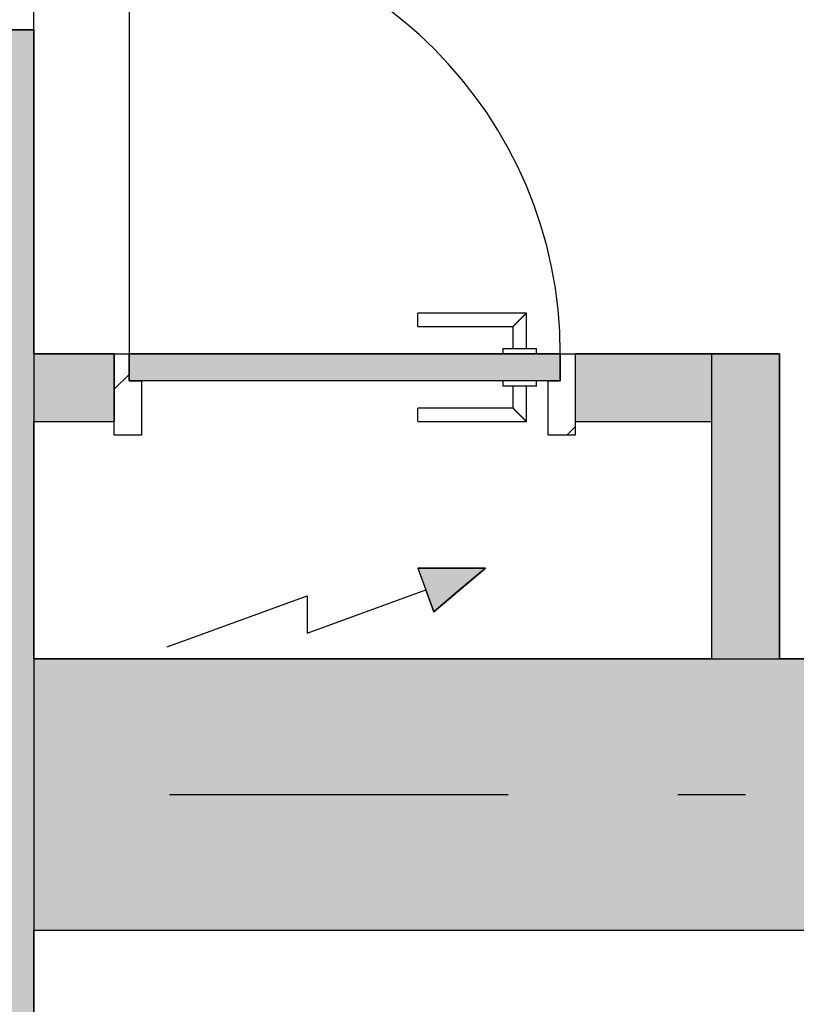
# Model space of a CAD drawing. Extents: x 2 to 87, y -108 to 11.
# Tile 15 of 256: x 10.61 to 11.75, y -81.72 to -80.26. Entities that reach past the tile are written whole.
import ezdxf

# ---------------------------------------------------------------- set-up
doc = ezdxf.new("R2010")
doc.units = 0
doc.header["$MEASUREMENT"] = 0
doc.linetypes.add('DASHDOT', pattern=[1, 0.5, -0.25, 0, -0.25])
doc.linetypes.add('OVERHEAD', pattern=[3.96875, 2.38125, -1.5875])
for name, color, linetype in [('16', 7, 'CONTINUOUS'), ('2', 7, 'CONTINUOUS'), ('23', 7, 'CONTINUOUS'), ('25', 7, 'CONTINUOUS'), ('30', 7, 'CONTINUOUS'), ('33', 7, 'CONTINUOUS'), ('5', 7, 'CONTINUOUS'), ('6', 7, 'CONTINUOUS'), ('8', 7, 'CONTINUOUS')]:
    doc.layers.add(name, color=color, linetype=linetype)

# ---------------------------------------------------------------- blocks, each defined once
blk = doc.blocks.new('*N644')
at = {"layer": '8', "color": 62, "linetype": 'Continuous'}
for p, q in [((0.109, 0.01), (0.109, 0.05)), ((0.745, 0.05), (0.109, 0.05)), ((0.745, 0.01), (0.745, 0.05)), ((0.3987, 0.01), (0.109, 0.01)), ((0.7209, 0.01), (0.3987, 0.01)), ((0.745, 0.01), (0.7209, 0.01))]:
    blk.add_line(p, q, dxfattribs=at)
for points in [[(0.745, 0.01), (0.745, 0.05), (0.109, 0.05)], [(0.745, 0.01), (0.109, 0.01), (0.109, 0.05)], [(0.745, 0.05), (0.745, 0.05), (0.109, 0.05)], [(0.3987, 0.01), (0.3987, 0.01), (0.109, 0.01)], [(0.7209, 0.01), (0.7209, 0.01), (0.3987, 0.01)], [(0.745, 0.01), (0.745, 0.01), (0.7209, 0.01)]]:
    blk.add_solid(points, dxfattribs=at)

msp = doc.modelspace()

# ---------------------------------------------------------------- linework, layer by layer
at = {"layer": '16', "color": 62, "linetype": 'Continuous'}
msp.add_line((10.7683, -80.1215), (10.7683, -80.7575), dxfattribs=at)
msp.add_arc((10.7683, -80.7575), 0.636, 360, 90, dxfattribs=at)
at = {"layer": '2', "color": 62, "linetype": 'Continuous'}
for p, q in [((10.6276, -80.7575), (10.6276, -75.4075)), ((10.6276, -80.2798), (10.1276, -80.2798)), ((10.6276, -81.2075), (10.6276, -80.8575)), ((11.6276, -81.2075), (10.6276, -81.2075)), ((11.9176, -81.2075), (11.7276, -81.2075)), ((10.6276, -86.6275), (10.6276, -81.6075)), ((10.6276, -81.6075), (11.9176, -81.6075))]:
    msp.add_line(p, q, dxfattribs=at)
at = {"layer": '23', "color": 62, "linetype": 'Continuous'}
for p, q in [((11.1941, -81.0737), (11.2941, -81.0737)), ((11.1941, -81.0737), (11.2058, -81.1058)), ((11.2941, -81.0737), (11.2558, -81.1058)), ((11.2175, -81.138), (11.2058, -81.1058)), ((11.2558, -81.1058), (11.2175, -81.138))]:
    msp.add_line(p, q, dxfattribs=at)
for points in [[(11.1941, -81.0737), (11.1941, -81.0737), (11.2941, -81.0737)], [(11.1941, -81.0737), (11.2058, -81.1058), (11.2558, -81.1058)], [(11.1941, -81.0737), (11.2941, -81.0737), (11.2558, -81.1058)], [(11.2058, -81.1058), (11.2558, -81.1058), (11.2175, -81.138)]]:
    msp.add_solid(points, dxfattribs=at)
at = {"layer": '25', "color": 62, "linetype": 'Continuous'}
for p, q in [((10.1276, -80.2798), (10.6276, -80.2798)), ((10.6276, -80.2798), (10.6276, -83.2045)), ((10.6276, -80.7575), (10.7463, -80.7575)), ((10.6276, -80.7575), (10.6276, -80.8575)), ((10.7463, -80.7575), (10.7463, -80.8575)), ((11.4263, -80.7575), (11.6276, -80.7575)), ((11.4263, -80.7575), (11.4263, -80.8575)), ((11.6276, -80.7575), (11.7276, -80.7575)), ((11.6276, -80.7575), (11.6276, -81.2075)), ((11.6276, -80.7575), (11.6276, -80.8575)), ((11.7276, -80.7575), (11.7276, -81.2075)), ((10.6276, -80.8575), (10.7463, -80.8575)), ((11.4263, -80.8575), (11.6276, -80.8575)), ((10.6276, -81.2075), (11.9176, -81.2075)), ((10.6276, -81.2075), (10.6276, -81.5055)), ((11.6276, -81.2075), (11.7024, -81.2075)), ((11.7024, -81.2075), (11.7276, -81.2075)), ((10.6276, -81.5055), (10.6276, -81.6075)), ((10.6276, -81.6075), (11.9176, -81.6075))]:
    msp.add_line(p, q, dxfattribs=at)
for points in [[(10.1276, -80.2798), (10.1276, -80.2798), (10.6276, -80.2798)], [(10.1276, -80.2798), (10.1276, -83.2045), (10.6276, -83.2045)], [(10.1276, -80.2798), (10.6276, -80.2798), (10.6276, -83.2045)], [(10.6276, -80.7575), (10.6276, -80.7575), (10.7463, -80.7575)], [(10.6276, -80.7575), (10.6276, -80.8575), (10.7463, -80.8575)], [(10.6276, -80.7575), (10.7463, -80.7575), (10.7463, -80.8575)], [(11.4263, -80.7575), (11.4263, -80.7575), (11.6276, -80.7575)], [(11.4263, -80.7575), (11.4263, -80.8575), (11.6276, -80.8575)], [(11.4263, -80.7575), (11.6276, -80.7575), (11.6276, -80.8575)], [(11.6276, -80.7575), (11.6276, -80.7575), (11.7276, -80.7575)], [(11.6276, -80.7575), (11.6276, -81.2075), (11.7276, -81.2075)], [(11.6276, -80.7575), (11.7276, -80.7575), (11.7276, -81.2075)], [(10.6276, -80.8575), (10.6276, -80.8575), (10.7463, -80.8575)], [(11.4263, -80.8575), (11.4263, -80.8575), (11.6276, -80.8575)], [(10.6276, -81.2075), (10.6276, -81.2075), (11.9176, -81.2075)], [(10.6276, -81.2075), (10.6276, -81.5055), (11.9176, -81.5055)], [(10.6276, -81.2075), (11.9176, -81.2075), (11.9176, -81.5055)], [(11.6276, -81.2075), (11.6276, -81.2075), (11.7024, -81.2075)], [(11.7024, -81.2075), (11.7024, -81.2075), (11.7276, -81.2075)], [(10.6276, -81.5055), (10.6276, -81.6075), (11.9176, -81.6075)], [(10.6276, -81.5055), (11.9176, -81.5055), (11.9176, -81.6075)], [(10.6276, -81.6075), (10.6276, -81.6075), (11.9176, -81.6075)]]:
    msp.add_solid(points, dxfattribs=at)
at = {"layer": '30', "color": 62, "linetype": 'Continuous'}
for p, q in [((10.7463, -80.7575), (10.7683, -80.7575)), ((10.7683, -80.7575), (10.7683, -80.7975)), ((11.4043, -80.7575), (11.4263, -80.7575)), ((11.4043, -80.7975), (11.4043, -80.7575)), ((10.7683, -80.7975), (10.7863, -80.7975)), ((10.7863, -80.7975), (10.7863, -80.8775)), ((11.3863, -80.7975), (11.4043, -80.7975)), ((11.3863, -80.8775), (11.3863, -80.7975)), ((10.7463, -80.8775), (10.7463, -80.8575)), ((11.4263, -80.8575), (11.4263, -80.8775)), ((10.7863, -80.8775), (10.7463, -80.8775)), ((11.4263, -80.8775), (11.3863, -80.8775))]:
    msp.add_line(p, q, dxfattribs=at)
at = {"layer": '33', "color": 62, "linetype": 'OVERHEAD'}
for p, q in [((10.8243, -81.1897), (11.031, -81.1145)), ((11.031, -81.1695), (11.2058, -81.1058)), ((11.031, -81.1145), (11.031, -81.1695))]:
    msp.add_line(p, q, dxfattribs=at)
at = {"layer": '5', "color": 62, "linetype": 'Continuous'}
for p, q in [((11.1941, -81.0737), (11.2058, -81.1058)), ((11.2941, -81.0737), (11.1941, -81.0737)), ((11.2175, -81.138), (11.2941, -81.0737)), ((11.2058, -81.1058), (11.2175, -81.138))]:
    msp.add_line(p, q, dxfattribs=at)
at = {"layer": '5', "color": 7, "linetype": 'DASHDOT'}
msp.add_line((7.5276, -81.4075), (52.6276, -81.4075), dxfattribs=at)
at = {"layer": '6', "color": 62, "linetype": 'Continuous'}
for p, q in [((10.7463, -80.7575), (10.6276, -80.7575)), ((10.7463, -80.8575), (10.7463, -80.7575)), ((11.7276, -80.7575), (11.4263, -80.7575)), ((11.4263, -80.7575), (11.4263, -80.8575)), ((11.7276, -81.2075), (11.7276, -80.7575)), ((10.6276, -80.8575), (10.7463, -80.8575)), ((11.4263, -80.8575), (11.6276, -80.8575)), ((11.6276, -80.8575), (11.6276, -81.2075))]:
    msp.add_line(p, q, dxfattribs=at)
at = {"layer": '8', "color": 62, "linetype": 'Continuous'}
for p, q in [((11.3543, -80.6975), (11.1943, -80.6975)), ((11.1943, -80.7175), (11.1943, -80.6975)), ((11.3543, -80.7495), (11.3543, -80.6975)), ((11.1943, -80.7175), (11.3343, -80.7175)), ((11.3343, -80.7175), (11.3343, -80.7495)), ((11.3193, -80.7495), (11.3193, -80.7575)), ((11.3193, -80.7495), (11.3693, -80.7495)), ((11.3693, -80.7575), (11.3693, -80.7495)), ((10.7683, -80.7975), (10.7683, -80.7575)), ((10.7683, -80.7575), (11.4043, -80.7575)), ((11.4043, -80.7575), (11.4043, -80.7975)), ((10.7463, -80.8099), (10.7683, -80.7879)), ((11.4043, -80.7975), (10.7683, -80.7975)), ((11.3193, -80.7975), (11.3193, -80.8055)), ((11.3693, -80.8055), (11.3193, -80.8055)), ((11.3343, -80.8055), (11.3343, -80.8375)), ((11.3543, -80.8575), (11.3543, -80.8055)), ((11.3693, -80.8055), (11.3693, -80.7975)), ((11.3343, -80.8375), (11.1943, -80.8375)), ((11.1943, -80.8575), (11.1943, -80.8375)), ((11.1943, -80.8575), (11.3543, -80.8575)), ((11.4141, -80.8775), (11.4263, -80.8653))]:
    msp.add_line(p, q, dxfattribs=at)
for points in [[(11.3543, -80.6975), (11.3543, -80.6976), (11.3542, -80.6976), (11.3542, -80.6976), (11.3542, -80.6976), (11.3542, -80.6976), (11.3542, -80.6976), (11.3542, -80.6976), (11.3542, -80.6976), (11.3542, -80.6976), (11.3542, -80.6976), (11.3542, -80.6976), (11.3542, -80.6976), (11.3542, -80.6976), (11.3542, -80.6976), (11.3542, -80.6976), (11.3542, -80.6976), (11.3542, -80.6976), (11.3542, -80.6976), (11.3542, -80.6976), (11.3542, -80.6976), (11.3542, -80.6976), (11.3542, -80.6976), (11.3542, -80.6976), (11.3542, -80.6976), (11.3542, -80.6976), (11.3542, -80.6976), (11.3542, -80.6976), (11.3542, -80.6976), (11.3541, -80.6977), (11.3541, -80.6977), (11.3541, -80.6977), (11.3541, -80.6977), (11.3541, -80.6977), (11.3541, -80.6977), (11.3541, -80.6977), (11.3541, -80.6977), (11.3541, -80.6977), (11.3541, -80.6977), (11.3541, -80.6977), (11.3541, -80.6977), (11.3541, -80.6977), (11.3541, -80.6977), (11.3541, -80.6977), (11.3541, -80.6977), (11.3541, -80.6977), (11.3541, -80.6977), (11.3541, -80.6978), (11.354, -80.6978), (11.354, -80.6978), (11.354, -80.6978), (11.354, -80.6978), (11.354, -80.6978), (11.354, -80.6978), (11.354, -80.6978), (11.354, -80.6978), (11.354, -80.6978), (11.354, -80.6978), (11.354, -80.6978), (11.354, -80.6978), (11.354, -80.6978), (11.354, -80.6978), (11.354, -80.6978), (11.3539, -80.6979), (11.3538, -80.698), (11.3538, -80.698), (11.3538, -80.698), (11.3538, -80.698), (11.3538, -80.698), (11.3538, -80.698), (11.3538, -80.698), (11.3538, -80.698), (11.3538, -80.698), (11.3538, -80.698), (11.3538, -80.698), (11.3538, -80.6981), (11.3537, -80.6981), (11.3537, -80.6981), (11.3537, -80.6981), (11.3537, -80.6981), (11.3537, -80.6981), (11.3537, -80.6981), (11.3537, -80.6981), (11.3537, -80.6981), (11.3537, -80.6981), (11.3537, -80.6981), (11.3536, -80.6982), (11.3536, -80.6982), (11.3536, -80.6982), (11.3536, -80.6982), (11.3536, -80.6982), (11.3536, -80.6982), (11.3536, -80.6982), (11.3536, -80.6982), (11.3536, -80.6982), (11.3536, -80.6982), (11.3535, -80.6983), (11.3535, -80.6983), (11.3535, -80.6983), (11.3535, -80.6983), (11.3535, -80.6983), (11.3535, -80.6983), (11.3535, -80.6983), (11.3535, -80.6983), (11.3535, -80.6983), (11.3535, -80.6983), (11.3534, -80.6984), (11.3534, -80.6984), (11.3534, -80.6984), (11.3534, -80.6984), (11.3534, -80.6984), (11.3534, -80.6984), (11.3534, -80.6984), (11.3534, -80.6984), (11.3533, -80.6985), (11.3533, -80.6985), (11.3533, -80.6985), (11.3533, -80.6985), (11.3533, -80.6985), (11.3533, -80.6985), (11.3533, -80.6985), (11.3533, -80.6985), (11.3533, -80.6985), (11.3532, -80.6986), (11.3532, -80.6986), (11.3532, -80.6986), (11.3532, -80.6986), (11.3532, -80.6986), (11.3532, -80.6986), (11.3532, -80.6986), (11.3532, -80.6986), (11.3531, -80.6987), (11.3531, -80.6987), (11.3531, -80.6987), (11.3531, -80.6987), (11.3531, -80.6987), (11.3531, -80.6987), (11.3531, -80.6987), (11.3531, -80.6987), (11.353, -80.6988), (11.353, -80.6988), (11.353, -80.6988), (11.353, -80.6988), (11.353, -80.6988), (11.353, -80.6988), (11.353, -80.6988), (11.3529, -80.6989), (11.3529, -80.6989), (11.3529, -80.6989), (11.3529, -80.6989), (11.3529, -80.6989), (11.3529, -80.6989), (11.3529, -80.6989), (11.3528, -80.699), (11.3527, -80.6991), (11.3527, -80.6991), (11.3527, -80.6991), (11.3527, -80.6991), (11.3527, -80.6991), (11.3527, -80.6991), (11.3527, -80.6991), (11.3526, -80.6992), (11.3526, -80.6992), (11.3526, -80.6992), (11.3526, -80.6992), (11.3526, -80.6992), (11.3526, -80.6992), (11.3526, -80.6992), (11.3525, -80.6993), (11.3525, -80.6993), (11.3525, -80.6993), (11.3525, -80.6993), (11.3525, -80.6993), (11.3525, -80.6993), (11.3524, -80.6994), (11.3524, -80.6994), (11.3524, -80.6994), (11.3524, -80.6994), (11.3524, -80.6994), (11.3524, -80.6994), (11.3523, -80.6995), (11.3523, -80.6995), (11.3523, -80.6995), (11.3523, -80.6995), (11.3523, -80.6995), (11.3523, -80.6995), (11.3522, -80.6996), (11.3522, -80.6996), (11.3522, -80.6996), (11.3522, -80.6996), (11.3522, -80.6996), (11.3522, -80.6996), (11.3521, -80.6997), (11.3521, -80.6997), (11.3521, -80.6997), (11.3521, -80.6997), (11.3521, -80.6997), (11.3521, -80.6997), (11.352, -80.6998), (11.352, -80.6998), (11.352, -80.6998), (11.352, -80.6998), (11.352, -80.6998), (11.352, -80.6998), (11.3519, -80.6999), (11.3519, -80.6999), (11.3519, -80.6999), (11.3519, -80.6999), (11.3519, -80.6999), (11.3518, -80.7), (11.3518, -80.7), (11.3518, -80.7), (11.3518, -80.7), (11.3518, -80.7), (11.3518, -80.7), (11.3517, -80.7001), (11.3517, -80.7001), (11.3517, -80.7001), (11.3517, -80.7001), (11.3517, -80.7001), (11.3516, -80.7002), (11.3516, -80.7002), (11.3516, -80.7002), (11.3516, -80.7002), (11.3516, -80.7002), (11.3516, -80.7002), (11.3515, -80.7003), (11.3515, -80.7003), (11.3515, -80.7003), (11.3515, -80.7003), (11.3515, -80.7003), (11.3514, -80.7004), (11.3514, -80.7004), (11.3514, -80.7004), (11.3514, -80.7004), (11.3514, -80.7004), (11.3513, -80.7005), (11.3513, -80.7005), (11.3513, -80.7005), (11.3513, -80.7005), (11.3513, -80.7005), (11.3512, -80.7006), (11.3512, -80.7006), (11.3512, -80.7006), (11.3512, -80.7006), (11.3512, -80.7006), (11.3512, -80.7006), (11.3511, -80.7007), (11.351, -80.7008), (11.351, -80.7008), (11.351, -80.7008), (11.351, -80.7008), (11.3509, -80.7009), (11.3509, -80.7009), (11.3509, -80.7009), (11.3509, -80.7009), (11.3509, -80.7009), (11.3508, -80.701), (11.3508, -80.701), (11.3508, -80.701), (11.3508, -80.701), (11.3508, -80.701), (11.3507, -80.7011), (11.3507, -80.7011), (11.3507, -80.7011), (11.3507, -80.7011), (11.3507, -80.7011), (11.3506, -80.7012), (11.3506, -80.7012), (11.3506, -80.7012), (11.3506, -80.7012), (11.3506, -80.7012), (11.3505, -80.7013), (11.3505, -80.7013), (11.3505, -80.7013), (11.3505, -80.7013), (11.3504, -80.7014), (11.3504, -80.7014), (11.3504, -80.7014), (11.3504, -80.7014), (11.3504, -80.7014), (11.3503, -80.7015), (11.3503, -80.7015), (11.3503, -80.7015), (11.3503, -80.7015), (11.3502, -80.7016), (11.3502, -80.7016), (11.3502, -80.7016), (11.3502, -80.7016), (11.3502, -80.7016), (11.3501, -80.7017), (11.3501, -80.7017), (11.3501, -80.7017), (11.3501, -80.7017), (11.3501, -80.7018), (11.35, -80.7018), (11.35, -80.7018), (11.35, -80.7018), (11.35, -80.7018), (11.3499, -80.7019), (11.3499, -80.7019), (11.3499, -80.7019), (11.3499, -80.7019), (11.3498, -80.702), (11.3498, -80.702), (11.3498, -80.702), (11.3498, -80.702), (11.3498, -80.702), (11.3497, -80.7021), (11.3497, -80.7021), (11.3497, -80.7021), (11.3497, -80.7021), (11.3496, -80.7022), (11.3496, -80.7022), (11.3496, -80.7022), (11.3496, -80.7022), (11.3495, -80.7023), (11.3495, -80.7023), (11.3495, -80.7023), (11.3495, -80.7023), (11.3495, -80.7023), (11.3494, -80.7024), (11.3494, -80.7024), (11.3494, -80.7024), (11.3494, -80.7024), (11.3493, -80.7025), (11.3493, -80.7025), (11.3493, -80.7025), (11.3493, -80.7025), (11.3492, -80.7026), (11.3492, -80.7026), (11.3492, -80.7026), (11.3492, -80.7026), (11.3491, -80.7027), (11.3491, -80.7027), (11.3491, -80.7027), (11.3491, -80.7027), (11.3491, -80.7027), (11.349, -80.7028), (11.349, -80.7028), (11.349, -80.7028), (11.349, -80.7028), (11.3489, -80.7029), (11.3488, -80.703), (11.3488, -80.703), (11.3488, -80.703), (11.3488, -80.703), (11.3487, -80.7031), (11.3487, -80.7031), (11.3487, -80.7031), (11.3487, -80.7031), (11.3486, -80.7032), (11.3486, -80.7032), (11.3486, -80.7032), (11.3486, -80.7032), (11.3485, -80.7033), (11.3485, -80.7033), (11.3485, -80.7033), (11.3485, -80.7033), (11.3484, -80.7034), (11.3484, -80.7034), (11.3484, -80.7034), (11.3484, -80.7034), (11.3483, -80.7035), (11.3483, -80.7035), (11.3483, -80.7035), (11.3483, -80.7035), (11.3482, -80.7036), (11.3482, -80.7036), (11.3482, -80.7036), (11.3482, -80.7036), (11.3481, -80.7037), (11.3481, -80.7037), (11.3481, -80.7037), (11.3481, -80.7037), (11.348, -80.7038), (11.348, -80.7038), (11.348, -80.7038), (11.348, -80.7038), (11.3479, -80.7039), (11.3479, -80.7039), (11.3479, -80.7039), (11.3479, -80.7039), (11.3478, -80.704), (11.3478, -80.704), (11.3478, -80.704), (11.3478, -80.704), (11.3477, -80.7041), (11.3477, -80.7041), (11.3477, -80.7041), (11.3477, -80.7041), (11.3476, -80.7042), (11.3476, -80.7042), (11.3476, -80.7042), (11.3476, -80.7042), (11.3475, -80.7043), (11.3475, -80.7043), (11.3475, -80.7043), (11.3475, -80.7044), (11.3474, -80.7044), (11.3474, -80.7044), (11.3474, -80.7044), (11.3473, -80.7045), (11.3473, -80.7045), (11.3473, -80.7045), (11.3473, -80.7045), (11.3472, -80.7046), (11.3472, -80.7046), (11.3472, -80.7046), (11.3472, -80.7046), (11.3471, -80.7047), (11.3471, -80.7047), (11.3471, -80.7047), (11.3471, -80.7047), (11.347, -80.7048), (11.347, -80.7048), (11.347, -80.7048), (11.347, -80.7048), (11.3469, -80.7049), (11.3469, -80.7049), (11.3469, -80.7049), (11.3469, -80.7049), (11.3468, -80.705), (11.3468, -80.705), (11.3468, -80.705), (11.3467, -80.7051), (11.3467, -80.7051), (11.3467, -80.7051), (11.3467, -80.7051), (11.3466, -80.7052), (11.3466, -80.7052), (11.3466, -80.7052), (11.3466, -80.7052), (11.3465, -80.7053), (11.3465, -80.7053), (11.3465, -80.7053), (11.3465, -80.7053), (11.3464, -80.7054), (11.3464, -80.7054), (11.3464, -80.7054), (11.3463, -80.7055), (11.3462, -80.7056), (11.3462, -80.7056), (11.3462, -80.7056), (11.3462, -80.7056), (11.3461, -80.7057), (11.3461, -80.7057), (11.3461, -80.7057), (11.3461, -80.7057), (11.346, -80.7058), (11.346, -80.7058), (11.346, -80.7058), (11.3459, -80.7059), (11.3459, -80.7059), (11.3459, -80.7059), (11.3459, -80.7059), (11.3458, -80.706), (11.3458, -80.706), (11.3458, -80.706), (11.3458, -80.706), (11.3457, -80.7061), (11.3457, -80.7061), (11.3457, -80.7061), (11.3456, -80.7062), (11.3456, -80.7062), (11.3456, -80.7062), (11.3456, -80.7062), (11.3455, -80.7063), (11.3455, -80.7063), (11.3455, -80.7063), (11.3455, -80.7063), (11.3454, -80.7064), (11.3454, -80.7064), (11.3454, -80.7064), (11.3453, -80.7065), (11.3453, -80.7065), (11.3453, -80.7065), (11.3453, -80.7065), (11.3452, -80.7066), (11.3452, -80.7066), (11.3452, -80.7066), (11.3452, -80.7066), (11.3451, -80.7067), (11.3451, -80.7067), (11.3451, -80.7067), (11.345, -80.7068), (11.345, -80.7068), (11.345, -80.7068), (11.345, -80.7068), (11.3449, -80.7069), (11.3449, -80.7069), (11.3449, -80.7069), (11.3449, -80.7069), (11.3448, -80.707), (11.3448, -80.707), (11.3448, -80.707), (11.3447, -80.7071), (11.3447, -80.7071), (11.3447, -80.7071), (11.3447, -80.7071), (11.3446, -80.7072), (11.3446, -80.7072), (11.3446, -80.7072), (11.3446, -80.7072), (11.3445, -80.7073), (11.3445, -80.7073), (11.3445, -80.7073), (11.3444, -80.7074), (11.3444, -80.7074), (11.3444, -80.7074), (11.3444, -80.7074), (11.3443, -80.7075), (11.3443, -80.7075), (11.3443, -80.7075), (11.3443, -80.7075), (11.3442, -80.7076), (11.3442, -80.7076), (11.3442, -80.7076), (11.3441, -80.7076), (11.3441, -80.7077), (11.3441, -80.7077), (11.3441, -80.7077), (11.344, -80.7078), (11.344, -80.7078), (11.344, -80.7078), (11.344, -80.7078), (11.3439, -80.7079), (11.3439, -80.7079), (11.3439, -80.7079), (11.3438, -80.7079), (11.3438, -80.708), (11.3438, -80.708), (11.3438, -80.708), (11.3437, -80.7081), (11.3437, -80.7081), (11.3437, -80.7081), (11.3437, -80.7081), (11.3436, -80.7082), (11.3435, -80.7082), (11.3435, -80.7083), (11.3435, -80.7083), (11.3435, -80.7083), (11.3434, -80.7084), (11.3434, -80.7084), (11.3434, -80.7084), (11.3434, -80.7084), (11.3433, -80.7085), (11.3433, -80.7085), (11.3433, -80.7085), (11.3433, -80.7085), (11.3432, -80.7086), (11.3432, -80.7086), (11.3432, -80.7086), (11.3431, -80.7087), (11.3431, -80.7087), (11.3431, -80.7087), (11.3431, -80.7087), (11.343, -80.7088), (11.343, -80.7088), (11.343, -80.7088), (11.343, -80.7088), (11.3429, -80.7089), (11.3429, -80.7089), (11.3429, -80.7089), (11.3428, -80.709), (11.3428, -80.709), (11.3428, -80.709), (11.3428, -80.709), (11.3427, -80.7091), (11.3427, -80.7091), (11.3427, -80.7091), (11.3427, -80.7091), (11.3426, -80.7092), (11.3426, -80.7092), (11.3426, -80.7092), (11.3425, -80.7093), (11.3425, -80.7093), (11.3425, -80.7093), (11.3425, -80.7093), (11.3424, -80.7094), (11.3424, -80.7094), (11.3424, -80.7094), (11.3424, -80.7094), (11.3423, -80.7095), (11.3423, -80.7095), (11.3423, -80.7095), (11.3423, -80.7095), (11.3422, -80.7096), (11.3422, -80.7096), (11.3422, -80.7096), (11.3421, -80.7097), (11.3421, -80.7097), (11.3421, -80.7097), (11.3421, -80.7097), (11.342, -80.7098), (11.342, -80.7098), (11.342, -80.7098), (11.342, -80.7098), (11.3419, -80.7099), (11.3419, -80.7099), (11.3419, -80.7099), (11.3419, -80.7099), (11.3418, -80.71), (11.3418, -80.71), (11.3418, -80.71), (11.3417, -80.7101), (11.3417, -80.7101), (11.3417, -80.7101), (11.3417, -80.7101), (11.3416, -80.7102), (11.3416, -80.7102), (11.3416, -80.7102), (11.3416, -80.7102), (11.3415, -80.7103), (11.3415, -80.7103), (11.3415, -80.7103), (11.3415, -80.7103), (11.3414, -80.7104), (11.3414, -80.7104), (11.3414, -80.7104), (11.3414, -80.7104), (11.3413, -80.7105), (11.3413, -80.7105), (11.3413, -80.7105), (11.3413, -80.7105), (11.3412, -80.7106), (11.3412, -80.7106), (11.3412, -80.7106), (11.3411, -80.7106), (11.3411, -80.7107), (11.3411, -80.7107), (11.3411, -80.7107), (11.341, -80.7108), (11.3409, -80.7109), (11.3409, -80.7109), (11.3409, -80.7109), (11.3409, -80.7109), (11.3408, -80.711), (11.3408, -80.711), (11.3408, -80.711), (11.3408, -80.711), (11.3407, -80.7111), (11.3407, -80.7111), (11.3407, -80.7111), (11.3407, -80.7111), (11.3406, -80.7112), (11.3406, -80.7112), (11.3406, -80.7112), (11.3406, -80.7112), (11.3405, -80.7113), (11.3405, -80.7113), (11.3405, -80.7113), (11.3405, -80.7113), (11.3404, -80.7114), (11.3404, -80.7114), (11.3404, -80.7114), (11.3404, -80.7114), (11.3403, -80.7115), (11.3403, -80.7115), (11.3403, -80.7115), (11.3403, -80.7115), (11.3402, -80.7116), (11.3402, -80.7116), (11.3402, -80.7116), (11.3402, -80.7116), (11.3401, -80.7117), (11.3401, -80.7117), (11.3401, -80.7117), (11.3401, -80.7117), (11.34, -80.7118), (11.34, -80.7118), (11.34, -80.7118), (11.34, -80.7118), (11.3399, -80.7119), (11.3399, -80.7119), (11.3399, -80.7119), (11.3399, -80.7119), (11.3398, -80.712), (11.3398, -80.712), (11.3398, -80.712), (11.3398, -80.712), (11.3397, -80.7121), (11.3397, -80.7121), (11.3397, -80.7121), (11.3397, -80.7121), (11.3396, -80.7122), (11.3396, -80.7122), (11.3396, -80.7122), (11.3396, -80.7122), (11.3395, -80.7123), (11.3395, -80.7123), (11.3395, -80.7123), (11.3395, -80.7123), (11.3394, -80.7124), (11.3394, -80.7124), (11.3394, -80.7124), (11.3394, -80.7124), (11.3394, -80.7124), (11.3393, -80.7125), (11.3393, -80.7125), (11.3393, -80.7125), (11.3393, -80.7125), (11.3392, -80.7126), (11.3392, -80.7126), (11.3392, -80.7126), (11.3392, -80.7126), (11.3391, -80.7127), (11.3391, -80.7127), (11.3391, -80.7127), (11.3391, -80.7127), (11.339, -80.7127), (11.339, -80.7128), (11.339, -80.7128), (11.339, -80.7128), (11.339, -80.7128), (11.3389, -80.7129), (11.3389, -80.7129), (11.3389, -80.7129), (11.3389, -80.7129), (11.3388, -80.713), (11.3388, -80.713), (11.3388, -80.713), (11.3388, -80.713), (11.3388, -80.713), (11.3387, -80.7131), (11.3387, -80.7131), (11.3387, -80.7131), (11.3387, -80.7131), (11.3386, -80.7132), (11.3386, -80.7132), (11.3386, -80.7132), (11.3386, -80.7132), (11.3385, -80.7132), (11.3385, -80.7133), (11.3385, -80.7133), (11.3385, -80.7133), (11.3385, -80.7133), (11.3384, -80.7134), (11.3384, -80.7134), (11.3384, -80.7134), (11.3384, -80.7134), (11.3383, -80.7134), (11.3383, -80.7135), (11.3383, -80.7135), (11.3383, -80.7135), (11.3383, -80.7135), (11.3382, -80.7136), (11.3382, -80.7136), (11.3382, -80.7136), (11.3382, -80.7136), (11.3382, -80.7136), (11.3381, -80.7137), (11.3381, -80.7137), (11.3381, -80.7137), (11.3381, -80.7137), (11.338, -80.7138), (11.338, -80.7138), (11.338, -80.7138), (11.338, -80.7138), (11.338, -80.7138), (11.3379, -80.7139), (11.3379, -80.7139), (11.3379, -80.7139), (11.3379, -80.7139), (11.3379, -80.7139), (11.3378, -80.714), (11.3378, -80.714), (11.3378, -80.714), (11.3378, -80.714), (11.3378, -80.714), (11.3377, -80.7141), (11.3377, -80.7141), (11.3377, -80.7141), (11.3377, -80.7141), (11.3377, -80.7142), (11.3376, -80.7142), (11.3376, -80.7142), (11.3376, -80.7142), (11.3376, -80.7142), (11.3375, -80.7143), (11.3375, -80.7143), (11.3375, -80.7143), (11.3375, -80.7143), (11.3375, -80.7143), (11.3374, -80.7144), (11.3374, -80.7144), (11.3374, -80.7144), (11.3374, -80.7144), (11.3374, -80.7144), (11.3374, -80.7144), (11.3373, -80.7145), (11.3373, -80.7145), (11.3373, -80.7145), (11.3373, -80.7145), (11.3373, -80.7145), (11.3372, -80.7146), (11.3372, -80.7146), (11.3372, -80.7146), (11.3372, -80.7146), (11.3372, -80.7146), (11.3371, -80.7147), (11.3371, -80.7147), (11.3371, -80.7147), (11.3371, -80.7147), (11.3371, -80.7147), (11.337, -80.7148), (11.337, -80.7148), (11.337, -80.7148), (11.337, -80.7148), (11.337, -80.7148), (11.3369, -80.7148), (11.3369, -80.7149), (11.3369, -80.7149), (11.3369, -80.7149), (11.3369, -80.7149), (11.3369, -80.7149), (11.3368, -80.715), (11.3368, -80.715), (11.3368, -80.715), (11.3368, -80.715), (11.3368, -80.715), (11.3367, -80.715), (11.3367, -80.7151), (11.3367, -80.7151), (11.3367, -80.7151), (11.3367, -80.7151), (11.3367, -80.7151), (11.3366, -80.7152), (11.3365, -80.7153), (11.3365, -80.7153), (11.3365, -80.7153), (11.3365, -80.7153), (11.3365, -80.7153), (11.3365, -80.7153), (11.3364, -80.7154), (11.3364, -80.7154), (11.3364, -80.7154), (11.3364, -80.7154), (11.3364, -80.7154), (11.3364, -80.7154), (11.3363, -80.7155), (11.3363, -80.7155), (11.3363, -80.7155), (11.3363, -80.7155), (11.3363, -80.7155), (11.3363, -80.7155), (11.3362, -80.7156), (11.3362, -80.7156), (11.3362, -80.7156), (11.3362, -80.7156), (11.3362, -80.7156), (11.3362, -80.7156), (11.3361, -80.7157), (11.3361, -80.7157), (11.3361, -80.7157), (11.3361, -80.7157), (11.3361, -80.7157), (11.3361, -80.7157), (11.336, -80.7158), (11.336, -80.7158), (11.336, -80.7158), (11.336, -80.7158), (11.336, -80.7158), (11.336, -80.7158), (11.336, -80.7158), (11.3359, -80.7159), (11.3359, -80.7159), (11.3359, -80.7159), (11.3359, -80.7159), (11.3359, -80.7159), (11.3359, -80.7159), (11.3359, -80.7159), (11.3358, -80.716), (11.3358, -80.716), (11.3358, -80.716), (11.3358, -80.716), (11.3358, -80.716), (11.3358, -80.716), (11.3358, -80.716), (11.3357, -80.7161), (11.3357, -80.7161), (11.3357, -80.7161), (11.3357, -80.7161), (11.3357, -80.7161), (11.3357, -80.7161), (11.3357, -80.7161), (11.3356, -80.7162), (11.3356, -80.7162), (11.3356, -80.7162), (11.3356, -80.7162), (11.3356, -80.7162), (11.3356, -80.7162), (11.3356, -80.7162), (11.3355, -80.7163), (11.3355, -80.7163), (11.3355, -80.7163), (11.3355, -80.7163), (11.3355, -80.7163), (11.3355, -80.7163), (11.3355, -80.7163), (11.3355, -80.7163), (11.3354, -80.7164), (11.3354, -80.7164), (11.3354, -80.7164), (11.3354, -80.7164), (11.3354, -80.7164), (11.3354, -80.7164), (11.3354, -80.7164), (11.3354, -80.7164), (11.3353, -80.7165), (11.3353, -80.7165), (11.3353, -80.7165), (11.3353, -80.7165), (11.3353, -80.7165), (11.3353, -80.7165), (11.3353, -80.7165), (11.3353, -80.7165), (11.3352, -80.7165), (11.3352, -80.7166), (11.3352, -80.7166), (11.3352, -80.7166), (11.3352, -80.7166), (11.3352, -80.7166), (11.3352, -80.7166), (11.3352, -80.7166), (11.3352, -80.7166), (11.3351, -80.7167), (11.335, -80.7168), (11.335, -80.7168), (11.335, -80.7168), (11.335, -80.7168), (11.335, -80.7168), (11.335, -80.7168), (11.335, -80.7168), (11.335, -80.7168), (11.335, -80.7168), (11.335, -80.7168), (11.3349, -80.7169), (11.3349, -80.7169), (11.3349, -80.7169), (11.3349, -80.7169), (11.3349, -80.7169), (11.3349, -80.7169), (11.3349, -80.7169), (11.3349, -80.7169), (11.3349, -80.7169), (11.3349, -80.7169), (11.3348, -80.717), (11.3348, -80.717), (11.3348, -80.717), (11.3348, -80.717), (11.3348, -80.717), (11.3348, -80.717), (11.3348, -80.717), (11.3348, -80.717), (11.3348, -80.717), (11.3348, -80.717), (11.3348, -80.717), (11.3348, -80.717), (11.3347, -80.7171), (11.3347, -80.7171), (11.3347, -80.7171), (11.3347, -80.7171), (11.3347, -80.7171), (11.3347, -80.7171), (11.3347, -80.7171), (11.3347, -80.7171), (11.3347, -80.7171), (11.3347, -80.7171), (11.3347, -80.7171), (11.3347, -80.7171), (11.3347, -80.7171), (11.3346, -80.7172), (11.3346, -80.7172), (11.3346, -80.7172), (11.3346, -80.7172), (11.3346, -80.7172), (11.3346, -80.7172), (11.3346, -80.7172), (11.3346, -80.7172), (11.3346, -80.7172), (11.3346, -80.7172), (11.3346, -80.7172), (11.3346, -80.7172), (11.3346, -80.7172), (11.3346, -80.7172), (11.3346, -80.7172), (11.3345, -80.7173), (11.3345, -80.7173), (11.3345, -80.7173), (11.3345, -80.7173), (11.3345, -80.7173), (11.3345, -80.7173), (11.3345, -80.7173), (11.3345, -80.7173), (11.3345, -80.7173), (11.3345, -80.7173), (11.3345, -80.7173), (11.3345, -80.7173), (11.3345, -80.7173), (11.3345, -80.7173), (11.3345, -80.7173), (11.3345, -80.7173), (11.3345, -80.7173), (11.3345, -80.7173), (11.3345, -80.7173), (11.3344, -80.7174), (11.3343, -80.7174), (11.3343, -80.7175)], [(11.3343, -80.8375), (11.3343, -80.8376), (11.3344, -80.8376), (11.3344, -80.8376), (11.3344, -80.8376), (11.3344, -80.8376), (11.3344, -80.8376), (11.3344, -80.8376), (11.3344, -80.8376), (11.3344, -80.8376), (11.3344, -80.8376), (11.3344, -80.8376), (11.3344, -80.8376), (11.3344, -80.8376), (11.3344, -80.8376), (11.3344, -80.8376), (11.3344, -80.8376), (11.3344, -80.8376), (11.3344, -80.8376), (11.3344, -80.8376), (11.3344, -80.8376), (11.3344, -80.8376), (11.3344, -80.8376), (11.3344, -80.8376), (11.3344, -80.8376), (11.3344, -80.8376), (11.3344, -80.8376), (11.3344, -80.8376), (11.3344, -80.8376), (11.3345, -80.8377), (11.3345, -80.8377), (11.3345, -80.8377), (11.3345, -80.8377), (11.3345, -80.8377), (11.3345, -80.8377), (11.3345, -80.8377), (11.3345, -80.8377), (11.3345, -80.8377), (11.3345, -80.8377), (11.3345, -80.8377), (11.3345, -80.8377), (11.3345, -80.8377), (11.3345, -80.8377), (11.3345, -80.8377), (11.3345, -80.8377), (11.3345, -80.8377), (11.3345, -80.8377), (11.3345, -80.8377), (11.3346, -80.8378), (11.3346, -80.8378), (11.3346, -80.8378), (11.3346, -80.8378), (11.3346, -80.8378), (11.3346, -80.8378), (11.3346, -80.8378), (11.3346, -80.8378), (11.3346, -80.8378), (11.3346, -80.8378), (11.3346, -80.8378), (11.3346, -80.8378), (11.3346, -80.8378), (11.3346, -80.8378), (11.3346, -80.8378), (11.3347, -80.8379), (11.3348, -80.838), (11.3348, -80.838), (11.3348, -80.838), (11.3348, -80.838), (11.3348, -80.838), (11.3348, -80.838), (11.3348, -80.838), (11.3348, -80.838), (11.3348, -80.838), (11.3348, -80.838), (11.3348, -80.838), (11.3348, -80.838), (11.3349, -80.8381), (11.3349, -80.8381), (11.3349, -80.8381), (11.3349, -80.8381), (11.3349, -80.8381), (11.3349, -80.8381), (11.3349, -80.8381), (11.3349, -80.8381), (11.3349, -80.8381), (11.3349, -80.8381), (11.335, -80.8382), (11.335, -80.8382), (11.335, -80.8382), (11.335, -80.8382), (11.335, -80.8382), (11.335, -80.8382), (11.335, -80.8382), (11.335, -80.8382), (11.335, -80.8382), (11.335, -80.8382), (11.3351, -80.8383), (11.3351, -80.8383), (11.3351, -80.8383), (11.3351, -80.8383), (11.3351, -80.8383), (11.3351, -80.8383), (11.3351, -80.8383), (11.3351, -80.8383), (11.3351, -80.8383), (11.3351, -80.8383), (11.3352, -80.8384), (11.3352, -80.8384), (11.3352, -80.8384), (11.3352, -80.8384), (11.3352, -80.8384), (11.3352, -80.8384), (11.3352, -80.8384), (11.3352, -80.8384), (11.3352, -80.8385), (11.3353, -80.8385), (11.3353, -80.8385), (11.3353, -80.8385), (11.3353, -80.8385), (11.3353, -80.8385), (11.3353, -80.8385), (11.3353, -80.8385), (11.3353, -80.8385), (11.3354, -80.8386), (11.3354, -80.8386), (11.3354, -80.8386), (11.3354, -80.8386), (11.3354, -80.8386), (11.3354, -80.8386), (11.3354, -80.8386), (11.3354, -80.8386), (11.3355, -80.8387), (11.3355, -80.8387), (11.3355, -80.8387), (11.3355, -80.8387), (11.3355, -80.8387), (11.3355, -80.8387), (11.3355, -80.8387), (11.3355, -80.8387), (11.3356, -80.8388), (11.3356, -80.8388), (11.3356, -80.8388), (11.3356, -80.8388), (11.3356, -80.8388), (11.3356, -80.8388), (11.3356, -80.8388), (11.3357, -80.8389), (11.3357, -80.8389), (11.3357, -80.8389), (11.3357, -80.8389), (11.3357, -80.8389), (11.3357, -80.8389), (11.3357, -80.8389), (11.3358, -80.839), (11.3359, -80.8391), (11.3359, -80.8391), (11.3359, -80.8391), (11.3359, -80.8391), (11.3359, -80.8391), (11.3359, -80.8391), (11.3359, -80.8391), (11.336, -80.8392), (11.336, -80.8392), (11.336, -80.8392), (11.336, -80.8392), (11.336, -80.8392), (11.336, -80.8392), (11.336, -80.8392), (11.3361, -80.8393), (11.3361, -80.8393), (11.3361, -80.8393), (11.3361, -80.8393), (11.3361, -80.8393), (11.3361, -80.8393), (11.3362, -80.8394), (11.3362, -80.8394), (11.3362, -80.8394), (11.3362, -80.8394), (11.3362, -80.8394), (11.3362, -80.8394), (11.3363, -80.8395), (11.3363, -80.8395), (11.3363, -80.8395), (11.3363, -80.8395), (11.3363, -80.8395), (11.3363, -80.8395), (11.3364, -80.8396), (11.3364, -80.8396), (11.3364, -80.8396), (11.3364, -80.8396), (11.3364, -80.8396), (11.3364, -80.8396), (11.3365, -80.8397), (11.3365, -80.8397), (11.3365, -80.8397), (11.3365, -80.8397), (11.3365, -80.8397), (11.3365, -80.8397), (11.3366, -80.8398), (11.3366, -80.8398), (11.3366, -80.8398), (11.3366, -80.8398), (11.3366, -80.8398), (11.3366, -80.8398), (11.3367, -80.8399), (11.3367, -80.8399), (11.3367, -80.8399), (11.3367, -80.8399), (11.3367, -80.8399), (11.3367, -80.84), (11.3368, -80.84), (11.3368, -80.84), (11.3368, -80.84), (11.3368, -80.84), (11.3368, -80.84), (11.3369, -80.8401), (11.3369, -80.8401), (11.3369, -80.8401), (11.3369, -80.8401), (11.3369, -80.8401), (11.3369, -80.8402), (11.337, -80.8402), (11.337, -80.8402), (11.337, -80.8402), (11.337, -80.8402), (11.337, -80.8402), (11.3371, -80.8403), (11.3371, -80.8403), (11.3371, -80.8403), (11.3371, -80.8403), (11.3371, -80.8403), (11.3372, -80.8404), (11.3372, -80.8404), (11.3372, -80.8404), (11.3372, -80.8404), (11.3372, -80.8404), (11.3373, -80.8405), (11.3373, -80.8405), (11.3373, -80.8405), (11.3373, -80.8405), (11.3373, -80.8405), (11.3374, -80.8406), (11.3374, -80.8406), (11.3374, -80.8406), (11.3374, -80.8406), (11.3374, -80.8406), (11.3374, -80.8406), (11.3375, -80.8407), (11.3376, -80.8408), (11.3376, -80.8408), (11.3376, -80.8408), (11.3376, -80.8408), (11.3377, -80.8409), (11.3377, -80.8409), (11.3377, -80.8409), (11.3377, -80.8409), (11.3377, -80.8409), (11.3378, -80.841), (11.3378, -80.841), (11.3378, -80.841), (11.3378, -80.841), (11.3378, -80.841), (11.3379, -80.8411), (11.3379, -80.8411), (11.3379, -80.8411), (11.3379, -80.8411), (11.3379, -80.8411), (11.338, -80.8412), (11.338, -80.8412), (11.338, -80.8412), (11.338, -80.8412), (11.338, -80.8412), (11.3381, -80.8413), (11.3381, -80.8413), (11.3381, -80.8413), (11.3381, -80.8413), (11.3382, -80.8414), (11.3382, -80.8414), (11.3382, -80.8414), (11.3382, -80.8414), (11.3382, -80.8414), (11.3383, -80.8415), (11.3383, -80.8415), (11.3383, -80.8415), (11.3383, -80.8415), (11.3383, -80.8416), (11.3384, -80.8416), (11.3384, -80.8416), (11.3384, -80.8416), (11.3384, -80.8416), (11.3385, -80.8417), (11.3385, -80.8417), (11.3385, -80.8417), (11.3385, -80.8417), (11.3385, -80.8417), (11.3386, -80.8418), (11.3386, -80.8418), (11.3386, -80.8418), (11.3386, -80.8418), (11.3387, -80.8419), (11.3387, -80.8419), (11.3387, -80.8419), (11.3387, -80.8419), (11.3388, -80.842), (11.3388, -80.842), (11.3388, -80.842), (11.3388, -80.842), (11.3388, -80.842), (11.3389, -80.8421), (11.3389, -80.8421), (11.3389, -80.8421), (11.3389, -80.8421), (11.339, -80.8422), (11.339, -80.8422), (11.339, -80.8422), (11.339, -80.8422), (11.339, -80.8423), (11.3391, -80.8423), (11.3391, -80.8423), (11.3391, -80.8423), (11.3391, -80.8423), (11.3392, -80.8424), (11.3392, -80.8424), (11.3392, -80.8424), (11.3392, -80.8424), (11.3393, -80.8425), (11.3393, -80.8425), (11.3393, -80.8425), (11.3393, -80.8425), (11.3394, -80.8426), (11.3394, -80.8426), (11.3394, -80.8426), (11.3394, -80.8426), (11.3394, -80.8426), (11.3395, -80.8427), (11.3395, -80.8427), (11.3395, -80.8427), (11.3395, -80.8427), (11.3396, -80.8428), (11.3396, -80.8428), (11.3396, -80.8428), (11.3396, -80.8428), (11.3397, -80.8429), (11.3398, -80.843), (11.3398, -80.843), (11.3398, -80.843), (11.3398, -80.843), (11.3399, -80.8431), (11.3399, -80.8431), (11.3399, -80.8431), (11.3399, -80.8431), (11.34, -80.8432), (11.34, -80.8432), (11.34, -80.8432), (11.34, -80.8432), (11.3401, -80.8433), (11.3401, -80.8433), (11.3401, -80.8433), (11.3401, -80.8433), (11.3402, -80.8434), (11.3402, -80.8434), (11.3402, -80.8434), (11.3402, -80.8434), (11.3403, -80.8435), (11.3403, -80.8435), (11.3403, -80.8435), (11.3403, -80.8435), (11.3404, -80.8436), (11.3404, -80.8436), (11.3404, -80.8436), (11.3404, -80.8436), (11.3405, -80.8437), (11.3405, -80.8437), (11.3405, -80.8437), (11.3405, -80.8437), (11.3406, -80.8438), (11.3406, -80.8438), (11.3406, -80.8438), (11.3406, -80.8438), (11.3407, -80.8439), (11.3407, -80.8439), (11.3407, -80.8439), (11.3407, -80.8439), (11.3408, -80.844), (11.3408, -80.844), (11.3408, -80.844), (11.3408, -80.844), (11.3409, -80.8441), (11.3409, -80.8441), (11.3409, -80.8441), (11.3409, -80.8441), (11.341, -80.8442), (11.341, -80.8442), (11.341, -80.8442), (11.341, -80.8442), (11.3411, -80.8443), (11.3411, -80.8443), (11.3411, -80.8443), (11.3411, -80.8444), (11.3412, -80.8444), (11.3412, -80.8444), (11.3412, -80.8444), (11.3413, -80.8445), (11.3413, -80.8445), (11.3413, -80.8445), (11.3413, -80.8445), (11.3414, -80.8446), (11.3414, -80.8446), (11.3414, -80.8446), (11.3414, -80.8446), (11.3415, -80.8447), (11.3415, -80.8447), (11.3415, -80.8447), (11.3415, -80.8447), (11.3416, -80.8448), (11.3416, -80.8448), (11.3416, -80.8448), (11.3416, -80.8448), (11.3417, -80.8449), (11.3417, -80.8449), (11.3417, -80.8449), (11.3417, -80.8449), (11.3418, -80.845), (11.3418, -80.845), (11.3418, -80.845), (11.3419, -80.8451), (11.3419, -80.8451), (11.3419, -80.8451), (11.3419, -80.8451), (11.342, -80.8452), (11.342, -80.8452), (11.342, -80.8452), (11.342, -80.8452), (11.3421, -80.8453), (11.3421, -80.8453), (11.3421, -80.8453), (11.3421, -80.8453), (11.3422, -80.8454), (11.3422, -80.8454), (11.3422, -80.8454), (11.3423, -80.8455), (11.3424, -80.8456), (11.3424, -80.8456), (11.3424, -80.8456), (11.3424, -80.8456), (11.3425, -80.8457), (11.3425, -80.8457), (11.3425, -80.8457), (11.3425, -80.8457), (11.3426, -80.8458), (11.3426, -80.8458), (11.3426, -80.8458), (11.3427, -80.8459), (11.3427, -80.8459), (11.3427, -80.8459), (11.3427, -80.8459), (11.3428, -80.846), (11.3428, -80.846), (11.3428, -80.846), (11.3428, -80.846), (11.3429, -80.8461), (11.3429, -80.8461), (11.3429, -80.8461), (11.343, -80.8462), (11.343, -80.8462), (11.343, -80.8462), (11.343, -80.8462), (11.3431, -80.8463), (11.3431, -80.8463), (11.3431, -80.8463), (11.3431, -80.8463), (11.3432, -80.8464), (11.3432, -80.8464), (11.3432, -80.8464), (11.3433, -80.8465), (11.3433, -80.8465), (11.3433, -80.8465), (11.3433, -80.8465), (11.3434, -80.8466), (11.3434, -80.8466), (11.3434, -80.8466), (11.3434, -80.8466), (11.3435, -80.8467), (11.3435, -80.8467), (11.3435, -80.8467), (11.3435, -80.8468), (11.3436, -80.8468), (11.3436, -80.8468), (11.3436, -80.8468), (11.3437, -80.8469), (11.3437, -80.8469), (11.3437, -80.8469), (11.3437, -80.8469), (11.3438, -80.847), (11.3438, -80.847), (11.3438, -80.847), (11.3438, -80.8471), (11.3439, -80.8471), (11.3439, -80.8471), (11.3439, -80.8471), (11.344, -80.8472), (11.344, -80.8472), (11.344, -80.8472), (11.344, -80.8472), (11.3441, -80.8473), (11.3441, -80.8473), (11.3441, -80.8473), (11.3441, -80.8474), (11.3442, -80.8474), (11.3442, -80.8474), (11.3442, -80.8474), (11.3443, -80.8475), (11.3443, -80.8475), (11.3443, -80.8475), (11.3443, -80.8475), (11.3444, -80.8476), (11.3444, -80.8476), (11.3444, -80.8476), (11.3444, -80.8476), (11.3445, -80.8477), (11.3445, -80.8477), (11.3445, -80.8477), (11.3446, -80.8478), (11.3446, -80.8478), (11.3446, -80.8478), (11.3446, -80.8478), (11.3447, -80.8479), (11.3447, -80.8479), (11.3447, -80.8479), (11.3447, -80.8479), (11.3448, -80.848), (11.3448, -80.848), (11.3448, -80.848), (11.3449, -80.8481), (11.3449, -80.8481), (11.3449, -80.8481), (11.3449, -80.8481), (11.345, -80.8482), (11.3451, -80.8483), (11.3451, -80.8483), (11.3451, -80.8483), (11.3452, -80.8484), (11.3452, -80.8484), (11.3452, -80.8484), (11.3452, -80.8484), (11.3453, -80.8485), (11.3453, -80.8485), (11.3453, -80.8485), (11.3453, -80.8485), (11.3454, -80.8486), (11.3454, -80.8486), (11.3454, -80.8486), (11.3455, -80.8487), (11.3455, -80.8487), (11.3455, -80.8487), (11.3455, -80.8487), (11.3456, -80.8488), (11.3456, -80.8488), (11.3456, -80.8488), (11.3456, -80.8488), (11.3457, -80.8489), (11.3457, -80.8489), (11.3457, -80.8489), (11.3458, -80.849), (11.3458, -80.849), (11.3458, -80.849), (11.3458, -80.849), (11.3459, -80.8491), (11.3459, -80.8491), (11.3459, -80.8491), (11.3459, -80.8491), (11.346, -80.8492), (11.346, -80.8492), (11.346, -80.8492), (11.3461, -80.8493), (11.3461, -80.8493), (11.3461, -80.8493), (11.3461, -80.8493), (11.3462, -80.8494), (11.3462, -80.8494), (11.3462, -80.8494), (11.3462, -80.8494), (11.3463, -80.8495), (11.3463, -80.8495), (11.3463, -80.8495), (11.3463, -80.8495), (11.3464, -80.8496), (11.3464, -80.8496), (11.3464, -80.8496), (11.3465, -80.8497), (11.3465, -80.8497), (11.3465, -80.8497), (11.3465, -80.8497), (11.3466, -80.8498), (11.3466, -80.8498), (11.3466, -80.8498), (11.3466, -80.8498), (11.3467, -80.8499), (11.3467, -80.8499), (11.3467, -80.8499), (11.3467, -80.8499), (11.3468, -80.85), (11.3468, -80.85), (11.3468, -80.85), (11.3469, -80.8501), (11.3469, -80.8501), (11.3469, -80.8501), (11.3469, -80.8501), (11.347, -80.8502), (11.347, -80.8502), (11.347, -80.8502), (11.347, -80.8502), (11.3471, -80.8503), (11.3471, -80.8503), (11.3471, -80.8503), (11.3471, -80.8503), (11.3472, -80.8504), (11.3472, -80.8504), (11.3472, -80.8504), (11.3472, -80.8504), (11.3473, -80.8505), (11.3473, -80.8505), (11.3473, -80.8505), (11.3473, -80.8505), (11.3474, -80.8506), (11.3474, -80.8506), (11.3474, -80.8506), (11.3475, -80.8506), (11.3475, -80.8507), (11.3475, -80.8507), (11.3475, -80.8507), (11.3476, -80.8508), (11.3477, -80.8509), (11.3477, -80.8509), (11.3477, -80.8509), (11.3477, -80.8509), (11.3478, -80.851), (11.3478, -80.851), (11.3478, -80.851), (11.3478, -80.851), (11.3479, -80.8511), (11.3479, -80.8511), (11.3479, -80.8511), (11.3479, -80.8511), (11.348, -80.8512), (11.348, -80.8512), (11.348, -80.8512), (11.348, -80.8512), (11.3481, -80.8513), (11.3481, -80.8513), (11.3481, -80.8513), (11.3481, -80.8513), (11.3482, -80.8514), (11.3482, -80.8514), (11.3482, -80.8514), (11.3482, -80.8514), (11.3483, -80.8515), (11.3483, -80.8515), (11.3483, -80.8515), (11.3483, -80.8515), (11.3484, -80.8516), (11.3484, -80.8516), (11.3484, -80.8516), (11.3484, -80.8516), (11.3485, -80.8517), (11.3485, -80.8517), (11.3485, -80.8517), (11.3485, -80.8517), (11.3486, -80.8518), (11.3486, -80.8518), (11.3486, -80.8518), (11.3486, -80.8518), (11.3487, -80.8519), (11.3487, -80.8519), (11.3487, -80.8519), (11.3487, -80.8519), (11.3488, -80.852), (11.3488, -80.852), (11.3488, -80.852), (11.3488, -80.852), (11.3489, -80.8521), (11.3489, -80.8521), (11.3489, -80.8521), (11.3489, -80.8521), (11.349, -80.8522), (11.349, -80.8522), (11.349, -80.8522), (11.349, -80.8522), (11.3491, -80.8523), (11.3491, -80.8523), (11.3491, -80.8523), (11.3491, -80.8523), (11.3491, -80.8524), (11.3492, -80.8524), (11.3492, -80.8524), (11.3492, -80.8524), (11.3492, -80.8524), (11.3493, -80.8525), (11.3493, -80.8525), (11.3493, -80.8525), (11.3493, -80.8525), (11.3494, -80.8526), (11.3494, -80.8526), (11.3494, -80.8526), (11.3494, -80.8526), (11.3495, -80.8527), (11.3495, -80.8527), (11.3495, -80.8527), (11.3495, -80.8527), (11.3495, -80.8527), (11.3496, -80.8528), (11.3496, -80.8528), (11.3496, -80.8528), (11.3496, -80.8528), (11.3497, -80.8529), (11.3497, -80.8529), (11.3497, -80.8529), (11.3497, -80.8529), (11.3498, -80.853), (11.3498, -80.853), (11.3498, -80.853), (11.3498, -80.853), (11.3498, -80.853), (11.3499, -80.8531), (11.3499, -80.8531), (11.3499, -80.8531), (11.3499, -80.8531), (11.35, -80.8532), (11.35, -80.8532), (11.35, -80.8532), (11.35, -80.8532), (11.3501, -80.8532), (11.3501, -80.8533), (11.3501, -80.8533), (11.3501, -80.8533), (11.3501, -80.8533), (11.3502, -80.8534), (11.3502, -80.8534), (11.3502, -80.8534), (11.3502, -80.8534), (11.3502, -80.8534), (11.3503, -80.8535), (11.3503, -80.8535), (11.3503, -80.8535), (11.3503, -80.8535), (11.3504, -80.8536), (11.3504, -80.8536), (11.3504, -80.8536), (11.3504, -80.8536), (11.3504, -80.8536), (11.3505, -80.8537), (11.3505, -80.8537), (11.3505, -80.8537), (11.3505, -80.8537), (11.3506, -80.8538), (11.3506, -80.8538), (11.3506, -80.8538), (11.3506, -80.8538), (11.3506, -80.8538), (11.3507, -80.8539), (11.3507, -80.8539), (11.3507, -80.8539), (11.3507, -80.8539), (11.3507, -80.8539), (11.3508, -80.854), (11.3508, -80.854), (11.3508, -80.854), (11.3508, -80.854), (11.3508, -80.854), (11.3509, -80.8541), (11.3509, -80.8541), (11.3509, -80.8541), (11.3509, -80.8541), (11.3509, -80.8542), (11.351, -80.8542), (11.351, -80.8542), (11.351, -80.8542), (11.351, -80.8542), (11.3511, -80.8543), (11.3511, -80.8543), (11.3511, -80.8543), (11.3511, -80.8543), (11.3511, -80.8543), (11.3512, -80.8544), (11.3512, -80.8544), (11.3512, -80.8544), (11.3512, -80.8544), (11.3512, -80.8544), (11.3512, -80.8544), (11.3513, -80.8545), (11.3513, -80.8545), (11.3513, -80.8545), (11.3513, -80.8545), (11.3513, -80.8545), (11.3514, -80.8546), (11.3514, -80.8546), (11.3514, -80.8546), (11.3514, -80.8546), (11.3514, -80.8546), (11.3515, -80.8547), (11.3515, -80.8547), (11.3515, -80.8547), (11.3515, -80.8547), (11.3515, -80.8547), (11.3516, -80.8548), (11.3516, -80.8548), (11.3516, -80.8548), (11.3516, -80.8548), (11.3516, -80.8548), (11.3516, -80.8548), (11.3517, -80.8549), (11.3517, -80.8549), (11.3517, -80.8549), (11.3517, -80.8549), (11.3517, -80.8549), (11.3518, -80.855), (11.3518, -80.855), (11.3518, -80.855), (11.3518, -80.855), (11.3518, -80.855), (11.3518, -80.855), (11.3519, -80.8551), (11.3519, -80.8551), (11.3519, -80.8551), (11.3519, -80.8551), (11.3519, -80.8551), (11.352, -80.8552), (11.3521, -80.8553), (11.3521, -80.8553), (11.3521, -80.8553), (11.3521, -80.8553), (11.3521, -80.8553), (11.3521, -80.8553), (11.3522, -80.8554), (11.3522, -80.8554), (11.3522, -80.8554), (11.3522, -80.8554), (11.3522, -80.8554), (11.3522, -80.8554), (11.3523, -80.8555), (11.3523, -80.8555), (11.3523, -80.8555), (11.3523, -80.8555), (11.3523, -80.8555), (11.3523, -80.8555), (11.3524, -80.8556), (11.3524, -80.8556), (11.3524, -80.8556), (11.3524, -80.8556), (11.3524, -80.8556), (11.3524, -80.8556), (11.3525, -80.8557), (11.3525, -80.8557), (11.3525, -80.8557), (11.3525, -80.8557), (11.3525, -80.8557), (11.3525, -80.8557), (11.3526, -80.8558), (11.3526, -80.8558), (11.3526, -80.8558), (11.3526, -80.8558), (11.3526, -80.8558), (11.3526, -80.8558), (11.3526, -80.8558), (11.3527, -80.8559), (11.3527, -80.8559), (11.3527, -80.8559), (11.3527, -80.8559), (11.3527, -80.8559), (11.3527, -80.8559), (11.3527, -80.8559), (11.3528, -80.856), (11.3528, -80.856), (11.3528, -80.856), (11.3528, -80.856), (11.3528, -80.856), (11.3528, -80.856), (11.3528, -80.856), (11.3529, -80.8561), (11.3529, -80.8561), (11.3529, -80.8561), (11.3529, -80.8561), (11.3529, -80.8561), (11.3529, -80.8561), (11.3529, -80.8561), (11.353, -80.8562), (11.353, -80.8562), (11.353, -80.8562), (11.353, -80.8562), (11.353, -80.8562), (11.353, -80.8562), (11.353, -80.8562), (11.3531, -80.8563), (11.3531, -80.8563), (11.3531, -80.8563), (11.3531, -80.8563), (11.3531, -80.8563), (11.3531, -80.8563), (11.3531, -80.8563), (11.3531, -80.8563), (11.3532, -80.8564), (11.3532, -80.8564), (11.3532, -80.8564), (11.3532, -80.8564), (11.3532, -80.8564), (11.3532, -80.8564), (11.3532, -80.8564), (11.3532, -80.8564), (11.3533, -80.8565), (11.3533, -80.8565), (11.3533, -80.8565), (11.3533, -80.8565), (11.3533, -80.8565), (11.3533, -80.8565), (11.3533, -80.8565), (11.3533, -80.8565), (11.3533, -80.8565), (11.3534, -80.8566), (11.3534, -80.8566), (11.3534, -80.8566), (11.3534, -80.8566), (11.3534, -80.8566), (11.3534, -80.8566), (11.3534, -80.8566), (11.3534, -80.8566), (11.3535, -80.8567), (11.3536, -80.8568), (11.3536, -80.8568), (11.3536, -80.8568), (11.3536, -80.8568), (11.3536, -80.8568), (11.3536, -80.8568), (11.3536, -80.8568), (11.3536, -80.8568), (11.3536, -80.8568), (11.3536, -80.8568), (11.3537, -80.8569), (11.3537, -80.8569), (11.3537, -80.8569), (11.3537, -80.8569), (11.3537, -80.8569), (11.3537, -80.8569), (11.3537, -80.8569), (11.3537, -80.8569), (11.3537, -80.8569), (11.3537, -80.8569), (11.3538, -80.857), (11.3538, -80.857), (11.3538, -80.857), (11.3538, -80.857), (11.3538, -80.857), (11.3538, -80.857), (11.3538, -80.857), (11.3538, -80.857), (11.3538, -80.857), (11.3538, -80.857), (11.3538, -80.857), (11.3538, -80.857), (11.3539, -80.8571), (11.3539, -80.8571), (11.3539, -80.8571), (11.3539, -80.8571), (11.3539, -80.8571), (11.3539, -80.8571), (11.3539, -80.8571), (11.3539, -80.8571), (11.3539, -80.8571), (11.3539, -80.8571), (11.3539, -80.8571), (11.3539, -80.8571), (11.3539, -80.8571), (11.354, -80.8572), (11.354, -80.8572), (11.354, -80.8572), (11.354, -80.8572), (11.354, -80.8572), (11.354, -80.8572), (11.354, -80.8572), (11.354, -80.8572), (11.354, -80.8572), (11.354, -80.8572), (11.354, -80.8572), (11.354, -80.8572), (11.354, -80.8572), (11.354, -80.8572), (11.354, -80.8572), (11.3541, -80.8573), (11.3541, -80.8573), (11.3541, -80.8573), (11.3541, -80.8573), (11.3541, -80.8573), (11.3541, -80.8573), (11.3541, -80.8573), (11.3541, -80.8573), (11.3541, -80.8573), (11.3541, -80.8573), (11.3541, -80.8573), (11.3541, -80.8573), (11.3541, -80.8573), (11.3541, -80.8573), (11.3541, -80.8573), (11.3541, -80.8573), (11.3541, -80.8573), (11.3541, -80.8573), (11.3541, -80.8573), (11.3542, -80.8574), (11.3543, -80.8574), (11.3543, -80.8575)]]:
    msp.add_lwpolyline(points, dxfattribs=at)

# ---------------------------------------------------------------- block references
msp.add_blockref('*N644', (10.6593, -80.8075), dxfattribs=at)

doc.saveas('drawing.dxf')
